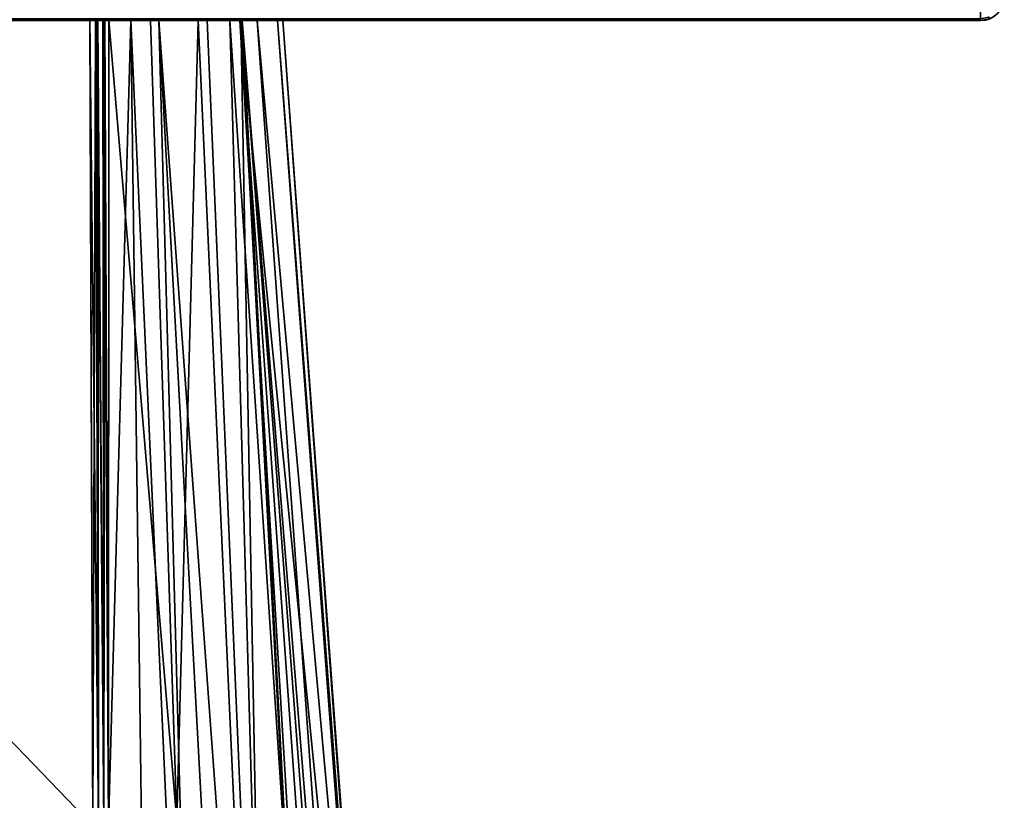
# Model space of a CAD drawing. Header units: millimetres. Extents: x -309 to 8059, y -96 to 57.
# Tile 52 of 99: x 4101 to 4122, y -67 to -50. Entities that reach past the tile are written whole.
import ezdxf

# ---------------------------------------------------------------- set-up
doc = ezdxf.new("R2010")
doc.units = ezdxf.units.MM
doc.layers.add('151', color=7, linetype='Continuous', true_color=0xffffff)

# ---------------------------------------------------------------- blocks, each defined once
blk = doc.blocks.new('UG_SURFACE_005')
at = {"layer": '151', "color": 251, "linetype": 'Continuous', "lineweight": 35}
for points in [[(4121, -50.3, 1000), (4071, -50.3, 1000), (4071, -50.262, 999.809), (4121, -50.262, 999.809)], [(4071, -50.3, 1050), (4121, -50.3, 1050), (4121, -50.262, 1050.191), (4071, -50.262, 1050.191)], [(4096, -50.3, 1036), (4097.531, -50.3, 1035.696), (4121, -50.3, 1050), (4071, -50.3, 1050)], [(4071, -50.3, 1000), (4121, -50.3, 1000), (4096, -50.3, 1014), (4094.469, -50.3, 1014.305)], [(4097.531, -50.3, 1014.305), (4096, -50.3, 1014), (4121, -50.3, 1000)], [(4121, -50.3, 1000), (4098.828, -50.3, 1015.172), (4097.531, -50.3, 1014.305)], [(4097.531, -50.3, 1035.696), (4098.828, -50.3, 1034.828), (4121, -50.3, 1050)], [(4121, -50.3, 1050), (4098.828, -50.3, 1034.828), (4099.696, -50.3, 1033.531)], [(4099.696, -50.3, 1016.469), (4098.828, -50.3, 1015.172), (4121, -50.3, 1000)], [(4121, -50.3, 1050), (4099.696, -50.3, 1033.531), (4100, -50.3, 1032)], [(4100, -50.3, 1018), (4099.696, -50.3, 1016.469), (4121, -50.3, 1000)], [(4100, -50.3, 1032), (4100, -50.3, 1018), (4121, -50.3, 1000), (4121, -50.3, 1050)], [(4121.192, -50.262, 1000), (4121, -50.3, 1000), (4121, -50.262, 999.809), (4121.177, -50.227, 999.809)], [(4121.177, -50.227, 1050.191), (4121, -50.262, 1050.191), (4121, -50.3, 1050), (4121.192, -50.262, 1050)], [(4121, -50.3, 1050), (4121, -50.3, 1000), (4121.192, -50.262, 1000), (4121.192, -50.262, 1050)]]:
    blk.add_3dface(points, dxfattribs=at)
blk = doc.blocks.new('UG_SURFACE_006')
at = {"layer": '151', "color": 251, "linetype": 'Continuous', "lineweight": 35}
for points in [[(4071, -50.3, 1129), (4121, -50.3, 1129), (4121, -50.262, 1129.191), (4071, -50.262, 1129.191)], [(4121, -50.3, 1079), (4071, -50.3, 1079), (4071, -50.262, 1078.809), (4121, -50.262, 1078.809)], [(4121, -50.3, 1129), (4071, -50.3, 1129), (4086, -50.3, 1115), (4102.256, -50.3, 1115)], [(4071, -50.3, 1079), (4121, -50.3, 1079), (4102.256, -50.3, 1093), (4086, -50.3, 1093)], [(4086, -50.3, 1115), (4086, -92.446, 1115), (4102.364, -83.789, 1115), (4102.315, -67.253, 1115)], [(4102.315, -67.253, 1115), (4102.256, -50.3, 1115), (4086, -50.3, 1115)], [(4086, -50.3, 1093), (4102.256, -50.3, 1093), (4102.315, -67.253, 1093)], [(4102.315, -67.253, 1093), (4102.364, -83.789, 1093), (4086, -92.446, 1093), (4086, -50.3, 1093)], [(4121, -50.3, 1129), (4102.256, -50.3, 1115), (4102.406, -50.3, 1114.974)], [(4102.375, -50.3, 1093.014), (4102.256, -50.3, 1093), (4121, -50.3, 1079)], [(4102.256, -50.3, 1115), (4102.315, -67.253, 1115), (4102.433, -67.253, 1114.986)], [(4102.433, -67.253, 1114.986), (4102.406, -50.3, 1114.974), (4102.256, -50.3, 1115)], [(4102.315, -67.253, 1093), (4102.256, -50.3, 1093), (4102.375, -50.3, 1093.014)], [(4102.375, -50.3, 1093.014), (4102.433, -67.253, 1093.014), (4102.315, -67.253, 1093)], [(4102.405, -50.3, 1093.027), (4102.375, -50.3, 1093.014), (4121, -50.3, 1079)], [(4102.375, -50.3, 1093.014), (4102.405, -50.3, 1093.027), (4102.433, -67.253, 1093.014)], [(4121, -50.3, 1079), (4102.529, -50.3, 1093.081), (4102.405, -50.3, 1093.027)], [(4102.405, -50.3, 1093.027), (4102.529, -50.3, 1093.081), (4102.545, -67.252, 1093.055)], [(4102.545, -67.252, 1093.055), (4102.433, -67.253, 1093.014), (4102.405, -50.3, 1093.027)], [(4102.406, -50.3, 1114.974), (4102.421, -50.3, 1114.972), (4121, -50.3, 1129)], [(4102.421, -50.3, 1114.972), (4102.406, -50.3, 1114.974), (4102.433, -67.253, 1114.986)], [(4121, -50.3, 1129), (4102.421, -50.3, 1114.972), (4102.54, -50.3, 1114.906)], [(4102.421, -50.3, 1114.972), (4102.433, -67.253, 1114.986), (4102.545, -67.252, 1114.944)], [(4102.545, -67.252, 1114.944), (4102.54, -50.3, 1114.906), (4102.421, -50.3, 1114.972)], [(4102.653, -50.3, 1093.195), (4102.541, -50.3, 1093.092), (4102.529, -50.3, 1093.081), (4121, -50.3, 1079)], [(4102.529, -50.3, 1093.081), (4102.541, -50.3, 1093.092), (4102.545, -67.252, 1093.055)], [(4102.54, -50.3, 1114.906), (4102.568, -50.3, 1114.89), (4121, -50.3, 1129)], [(4102.568, -50.3, 1114.89), (4102.54, -50.3, 1114.906), (4102.545, -67.252, 1114.944)], [(4102.541, -50.3, 1093.092), (4102.653, -50.3, 1093.195), (4102.643, -67.252, 1093.122)], [(4102.643, -67.252, 1093.122), (4102.545, -67.252, 1093.055), (4102.541, -50.3, 1093.092)], [(4102.568, -50.3, 1114.89), (4102.545, -67.252, 1114.944), (4102.643, -67.145, 1114.878)], [(4102.568, -50.3, 1114.89), (4102.653, -50.3, 1114.805), (4121, -50.3, 1129)], [(4102.643, -67.145, 1114.878), (4102.653, -50.3, 1114.805), (4102.568, -50.3, 1114.89)], [(4103.115, -50.3, 1094.032), (4103.558, -83.701, 1093.844), (4102.643, -67.252, 1093.122)], [(4102.653, -50.3, 1114.805), (4102.643, -67.145, 1114.878), (4104.087, -67.145, 1113.426)], [(4102.643, -67.252, 1093.122), (4102.653, -50.3, 1093.195), (4103.115, -50.3, 1094.032)], [(4121, -50.3, 1129), (4102.653, -50.3, 1114.805), (4103.528, -50.3, 1113.145)], [(4103.115, -50.3, 1094.032), (4102.653, -50.3, 1093.195), (4121, -50.3, 1079)], [(4104.087, -67.145, 1113.426), (4103.528, -50.3, 1113.145), (4102.653, -50.3, 1114.805)], [(4103.704, -50.3, 1095.096), (4103.115, -50.3, 1094.032), (4121, -50.3, 1079)], [(4103.115, -50.3, 1094.032), (4103.704, -50.3, 1095.096), (4104.611, -83.604, 1094.712)], [(4104.611, -83.604, 1094.712), (4103.558, -83.701, 1093.844), (4103.115, -50.3, 1094.032)], [(4103.528, -50.3, 1113.145), (4104.534, -50.3, 1111.238), (4121, -50.3, 1129)], [(4104.534, -50.3, 1111.238), (4103.528, -50.3, 1113.145), (4104.087, -67.145, 1113.426)], [(4121, -50.3, 1079), (4104.724, -50.3, 1096.939), (4103.704, -50.3, 1095.096)], [(4103.704, -50.3, 1095.096), (4104.724, -50.3, 1096.939), (4106.131, -83.385, 1096.452)], [(4106.131, -83.385, 1096.452), (4105.508, -83.52, 1095.452), (4103.704, -50.3, 1095.096)], [(4105.508, -83.52, 1095.452), (4104.611, -83.604, 1094.712), (4103.704, -50.3, 1095.096)], [(4104.087, -67.145, 1113.426), (4106.041, -83.42, 1111.814), (4104.534, -50.3, 1111.238)], [(4104.534, -50.3, 1111.238), (4105.434, -50.3, 1109.53), (4121, -50.3, 1129)], [(4105.434, -50.3, 1109.53), (4104.534, -50.3, 1111.238), (4106.041, -83.42, 1111.814)], [(4121, -50.3, 1079), (4105.201, -50.3, 1097.801), (4104.724, -50.3, 1096.939)], [(4106.131, -83.385, 1096.452), (4104.724, -50.3, 1096.939), (4105.201, -50.3, 1097.801)], [(4105.409, -50.3, 1098.902), (4105.201, -50.3, 1097.801), (4121, -50.3, 1079)], [(4105.201, -50.3, 1097.801), (4105.409, -50.3, 1098.902), (4107.38, -83.114, 1098.457)], [(4107.38, -83.114, 1098.457), (4106.131, -83.385, 1096.452), (4105.201, -50.3, 1097.801)], [(4106.201, -50.3, 1103.086), (4105.409, -50.3, 1098.902), (4121, -50.3, 1079)], [(4105.409, -50.3, 1098.902), (4106.201, -50.3, 1103.086), (4108.64, -82.76, 1102.975)], [(4108.64, -82.76, 1102.975), (4107.752, -83.033, 1099.055), (4105.409, -50.3, 1098.902)], [(4107.752, -83.033, 1099.055), (4107.38, -83.114, 1098.457), (4105.409, -50.3, 1098.902)], [(4121, -50.3, 1129), (4105.434, -50.3, 1109.53), (4105.46, -50.3, 1109.361)], [(4105.434, -50.3, 1109.53), (4106.041, -83.42, 1111.814), (4107.199, -83.151, 1109.764)], [(4107.199, -83.151, 1109.764), (4105.46, -50.3, 1109.361), (4105.434, -50.3, 1109.53)], [(4105.46, -50.3, 1109.361), (4105.773, -50.3, 1107.267), (4121, -50.3, 1129)], [(4105.46, -50.3, 1109.361), (4107.945, -82.978, 1108.443), (4108.096, -82.931, 1107.623)], [(4105.46, -50.3, 1109.361), (4107.199, -83.151, 1109.764), (4107.945, -82.978, 1108.443)], [(4108.096, -82.931, 1107.623), (4105.773, -50.3, 1107.267), (4105.46, -50.3, 1109.361)], [(4105.773, -50.3, 1107.267), (4106.312, -50.3, 1103.672), (4121, -50.3, 1079), (4121, -50.3, 1129)], [(4105.773, -50.3, 1107.267), (4108.096, -82.931, 1107.623), (4108.715, -82.736, 1104.244)], [(4108.715, -82.736, 1104.244), (4106.312, -50.3, 1103.672), (4105.773, -50.3, 1107.267)], [(4121, -50.3, 1079), (4106.312, -50.3, 1103.672), (4106.201, -50.3, 1103.086)], [(4108.694, -82.743, 1103.216), (4106.201, -50.3, 1103.086), (4106.312, -50.3, 1103.672)], [(4108.694, -82.743, 1103.216), (4108.64, -82.76, 1102.975), (4106.201, -50.3, 1103.086)], [(4106.312, -50.3, 1103.672), (4108.715, -82.736, 1104.244), (4108.694, -82.743, 1103.216)], [(4121.177, -50.227, 1129.191), (4121, -50.262, 1129.191), (4121, -50.3, 1129), (4121.192, -50.262, 1129)], [(4121.192, -50.262, 1079), (4121, -50.3, 1079), (4121, -50.262, 1078.809), (4121.177, -50.227, 1078.809)], [(4121, -50.3, 1129), (4121, -50.3, 1079), (4121.192, -50.262, 1079), (4121.192, -50.262, 1129)]]:
    blk.add_3dface(points, dxfattribs=at)

msp = doc.modelspace()

# ---------------------------------------------------------------- linework, layer by layer
at = {"layer": '151', "color": 251, "linetype": 'Continuous', "lineweight": 35}
for p, q in [((4071, -50.3, 1079), (4121, -50.3, 1079)), ((4121, -50.3, 1129), (4071, -50.3, 1129)), ((4071, -50.3, 1000), (4121, -50.3, 1000)), ((4121, -50.3, 1050), (4071, -50.3, 1050)), ((4102.256, -50.3, 1115), (4086, -50.3, 1115)), ((4102.256, -50.3, 1093), (4086, -50.3, 1093)), ((4121, -50.3, 1079), (4121, -50.3, 1129)), ((4121, -50.3, 1000), (4121, -50.3, 1050))]:
    msp.add_line(p, q, dxfattribs=at)
at = {"layer": '151', "color": 251, "linetype": 'Continuous', "lineweight": 35, "extrusion": (0, 0, -1)}
for centre in [(-4121, -49.8, -1129), (-4121, -49.8, -1079)]:
    msp.add_arc(centre, 0.5, 180, 270, dxfattribs=at)
at = {"layer": '151', "color": 251, "linetype": 'Continuous', "lineweight": 35, "extrusion": (1, 0, 0)}
for centre, start, end in [((-49.8, 1079, 4121), 180, 270), ((-49.8, 1129, 4121), 90, 180), ((-49.8, 1000, 4121), 180, 270), ((-49.8, 1050, 4121), 90, 180)]:
    msp.add_arc(centre, 0.5, start, end, dxfattribs=at)
at = {"layer": '151', "color": 251, "linetype": 'Continuous', "lineweight": 35}
for centre in [(4121, -49.8, 1050), (4121, -49.8, 1000)]:
    msp.add_arc(centre, 0.5, 270, 0, dxfattribs=at)
for points, knots in [([(4102.256, -50.3, 1093), (4102.277, -55.951, 1093), (4102.297, -61.602, 1093), (4102.333, -72.765, 1093), (4102.35, -78.277, 1093), (4102.364, -83.789, 1093)], [0, 0, 0, 0, 0.506223, 0.506223, 1, 1, 1, 1]), ([(4102.364, -83.789, 1115), (4102.35, -78.277, 1115), (4102.333, -72.765, 1115), (4102.297, -61.602, 1115), (4102.277, -55.951, 1115), (4102.256, -50.3, 1115)], [0, 0, 0, 0, 0.493777, 0.493777, 1, 1, 1, 1]), ([(4102.256, -50.3, 1115), (4102.312, -50.3, 1115), (4102.369, -50.3, 1114.99), (4102.474, -50.3, 1114.953), (4102.525, -50.3, 1114.925), (4102.599, -50.3, 1114.865), (4102.628, -50.3, 1114.836), (4102.652, -50.3, 1114.805)], [0, 0, 0, 0, 0.368963, 0.368963, 0.737926, 0.737926, 1, 1, 1, 1]), ([(4102.652, -50.3, 1093.195), (4102.618, -50.3, 1093.151), (4102.576, -50.3, 1093.112), (4102.482, -50.3, 1093.051), (4102.429, -50.3, 1093.028), (4102.336, -50.3, 1093.005), (4102.296, -50.3, 1093), (4102.256, -50.3, 1093)], [0, 0, 0, 0, 0.36896, 0.36896, 0.737921, 0.737921, 1, 1, 1, 1]), ([(4102.62, -83.788, 1093.07), (4102.629, -78.276, 1093.084), (4102.637, -72.764, 1093.101), (4102.649, -61.601, 1093.143), (4102.653, -55.951, 1093.168), (4102.652, -50.3, 1093.195)], [0, 0, 0, 0, 0.493798, 0.493798, 1, 1, 1, 1]), ([(4102.652, -50.3, 1114.805), (4102.653, -55.951, 1114.832), (4102.649, -61.601, 1114.857), (4102.637, -72.764, 1114.899), (4102.629, -78.276, 1114.916), (4102.62, -83.788, 1114.93)], [0, 0, 0, 0, 0.506202, 0.506202, 1, 1, 1, 1]), ([(4102.652, -50.3, 1093.195), (4103.192, -50.3, 1093.898), (4104.219, -50.3, 1095.465), (4105.398, -50.3, 1098.101), (4106.146, -50.3, 1101.002), (4106.399, -50.3, 1104), (4106.146, -50.3, 1106.998), (4105.398, -50.3, 1109.899), (4104.219, -50.3, 1112.535), (4103.192, -50.3, 1114.102), (4102.652, -50.3, 1114.805)], [0, 0, 0, 0, 0.11683, 0.244553, 0.372277, 0.5, 0.627723, 0.755447, 0.88317, 1, 1, 1, 1])]:
    msp.add_open_spline(points, degree=3, knots=knots, dxfattribs=at)

# ---------------------------------------------------------------- block references
for name in ['UG_SURFACE_005', 'UG_SURFACE_006']:
    msp.add_blockref(name, (0, 0), dxfattribs=at)

doc.saveas('drawing.dxf')
